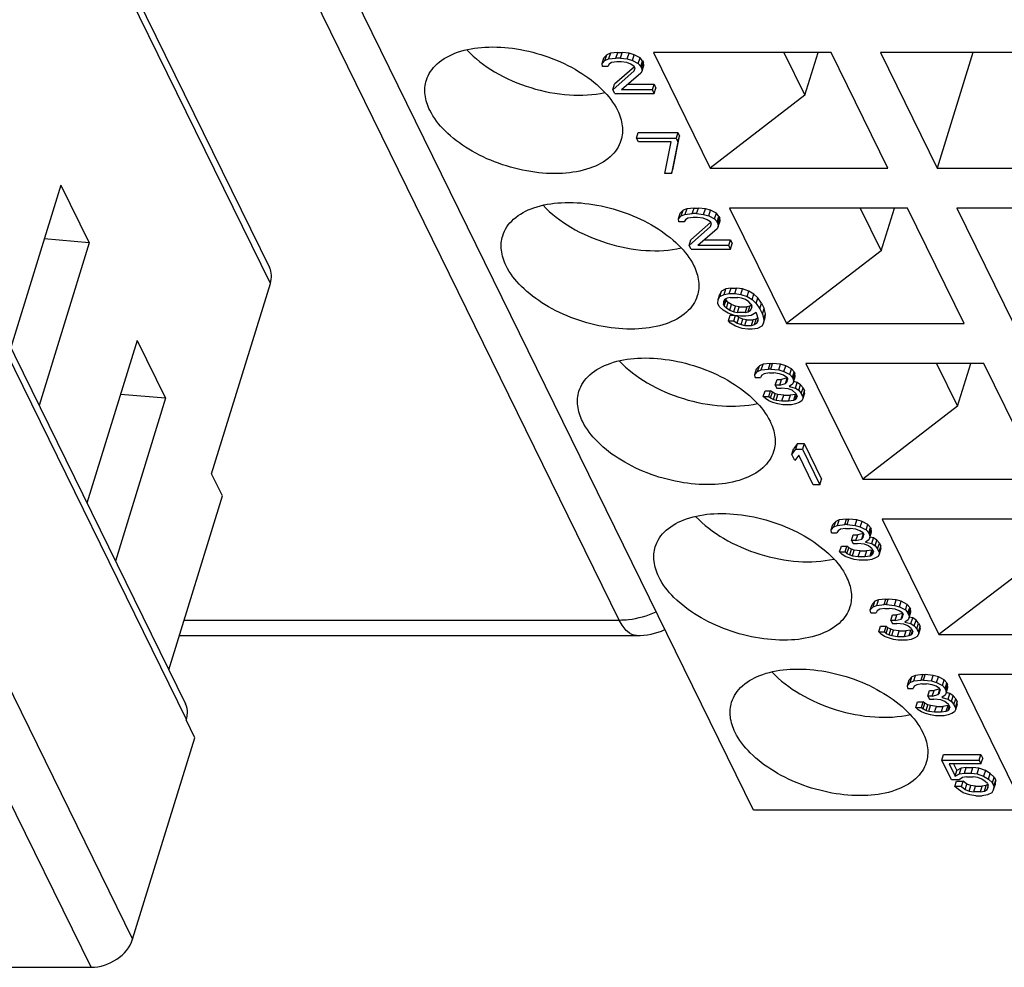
# Model space of a CAD drawing. Header units: millimetres. Extents: x 0 to 420, y 0 to 297.
# Tile 36 of 124: x 162.69 to 169.58, y 29.97 to 36.6. Entities that reach past the tile are written whole.
import ezdxf

# ---------------------------------------------------------------- set-up
doc = ezdxf.new("R2010")
doc.units = ezdxf.units.MM
doc.header["$LTSCALE"] = 23.1
doc.layers.get('0').update_dxf_attribs({"linetype": 'CONTINUOUS'})

msp = doc.modelspace()

# ---------------------------------------------------------------- linework, layer by layer
at = {"color": 9, "linetype": 'CONTINUOUS'}
for p, q in [((166.88218, 32.39635), (153.49629, 59.67393)), ((164.44168, 34.75102), (153.55169, 56.9425)), ((163.85377, 31.70123), (152.81126, 54.20351)), ((152.31332, 52.91393), (163.47785, 30.163)), ((163.18707, 29.96717), (152.02254, 52.71809)), ((163.83831, 32.39635), (166.88218, 32.39635))]:
    msp.add_line(p, q, dxfattribs=at)
at = {"color": 7, "linetype": 'CONTINUOUS'}
for p, q in [((153.54585, 57.05264), (164.43585, 34.86116)), ((152.80554, 54.31144), (163.84806, 31.80916)), ((167.82099, 31.06674), (158.21217, 50.64745)), ((166.87074, 36.36596), (166.81961, 36.36067)), ((166.85864, 36.3268), (166.87074, 36.36596)), ((166.87074, 36.36596), (166.90144, 36.36596)), ((166.88934, 36.3268), (166.90144, 36.36596)), ((166.95009, 36.36067), (166.90144, 36.36596)), ((168.36363, 36.36596), (167.1202, 36.36596)), ((167.1202, 36.36596), (167.51676, 35.55787)), ((168.03398, 36.36596), (168.18068, 36.06703)), ((168.18068, 36.06703), (168.27305, 36.36596)), ((168.76018, 35.55787), (168.36363, 36.36596)), ((169.95245, 36.36596), (168.70903, 36.36596)), ((168.70903, 36.36596), (169.10558, 35.55787)), ((169.3553, 36.36596), (169.10558, 35.55787)), ((166.76168, 36.28977), (166.77378, 36.32893)), ((166.76168, 36.28977), (166.782, 36.31093)), ((166.7941, 36.35009), (166.77378, 36.32893)), ((166.782, 36.31093), (166.7941, 36.35009)), ((166.782, 36.31093), (166.80751, 36.32151)), ((166.81961, 36.36067), (166.7941, 36.35009)), ((166.81961, 36.36067), (166.80751, 36.32151)), ((166.80751, 36.32151), (166.85864, 36.3268)), ((166.82816, 36.29506), (166.81033, 36.28447)), ((166.86394, 36.30035), (166.82816, 36.29506)), ((166.88934, 36.3268), (166.85864, 36.3268)), ((166.89465, 36.30035), (166.86394, 36.30035)), ((166.88934, 36.3268), (166.93799, 36.32151)), ((166.93562, 36.29506), (166.89465, 36.30035)), ((166.96384, 36.28447), (166.93562, 36.29506)), ((166.93799, 36.32151), (166.95009, 36.36067)), ((166.93799, 36.32151), (166.97388, 36.31093)), ((166.98599, 36.35009), (166.95009, 36.36067)), ((166.97388, 36.31093), (166.98599, 36.35009)), ((166.97388, 36.31093), (167.01497, 36.28977)), ((167.02707, 36.32893), (166.98599, 36.35009)), ((167.01497, 36.28977), (167.02707, 36.32893)), ((167.04513, 36.30777), (167.02707, 36.32893)), ((167.03303, 36.2686), (167.04513, 36.30777)), ((167.03822, 36.25802), (167.05033, 36.29719)), ((167.04513, 36.30777), (167.05033, 36.29719)), ((167.05304, 36.27603), (167.05033, 36.29719)), ((166.76439, 36.2686), (166.76168, 36.28977)), ((166.80277, 36.2686), (166.76439, 36.2686)), ((166.81033, 36.28447), (166.80277, 36.2686)), ((166.83719, 36.1046), (166.9872, 36.23686)), ((166.98816, 36.2662), (166.84929, 36.14377)), ((166.98698, 36.2686), (166.96384, 36.28447)), ((166.99217, 36.25802), (166.98698, 36.2686)), ((166.9872, 36.23686), (166.99217, 36.25802)), ((167.01497, 36.28977), (167.03303, 36.2686)), ((167.03822, 36.25802), (167.03303, 36.2686)), ((167.04093, 36.23686), (167.03337, 36.22099)), ((167.03822, 36.25802), (167.04093, 36.23686)), ((167.04093, 36.23686), (167.05304, 36.27603)), ((167.03337, 36.22099), (166.8986, 36.1046)), ((166.83719, 36.1046), (166.84929, 36.14377)), ((166.85017, 36.07815), (166.83719, 36.1046)), ((167.11351, 36.1046), (166.8986, 36.1046)), ((166.94395, 36.14377), (167.12561, 36.14377)), ((167.11351, 36.1046), (167.12561, 36.14377)), ((167.12649, 36.07815), (167.11351, 36.1046)), ((167.12561, 36.14377), (167.13859, 36.11732)), ((167.12649, 36.07815), (167.13859, 36.11732)), ((166.85017, 36.07815), (167.12649, 36.07815)), ((168.18068, 36.06703), (167.51676, 35.55787)), ((167.00269, 35.76735), (167.0148, 35.80651)), ((167.00269, 35.76735), (167.27901, 35.76735)), ((167.01567, 35.7409), (167.00269, 35.76735)), ((167.0148, 35.80651), (167.29111, 35.80651)), ((167.25962, 35.55787), (167.30409, 35.78006)), ((167.29111, 35.80651), (167.27901, 35.76735)), ((167.27901, 35.76735), (167.29199, 35.7409)), ((167.29111, 35.80651), (167.30409, 35.78006)), ((167.29199, 35.7409), (167.30409, 35.78006)), ((167.24594, 35.7409), (167.01567, 35.7409)), ((167.20146, 35.5187), (167.24594, 35.7409)), ((167.29199, 35.7409), (167.24752, 35.5187)), ((167.24752, 35.5187), (167.25962, 35.55787)), ((167.51676, 35.55787), (168.76018, 35.55787)), ((169.10558, 35.55787), (170.34901, 35.55787)), ((167.24752, 35.5187), (167.20146, 35.5187)), ((162.97644, 35.43897), (162.62496, 34.30157)), ((162.97644, 35.43897), (163.17472, 35.03492)), ((167.32792, 35.26228), (167.30761, 35.24111)), ((167.31582, 35.22311), (167.32792, 35.26228)), ((167.35343, 35.27286), (167.32792, 35.26228)), ((167.35343, 35.27286), (167.34133, 35.23369)), ((167.40457, 35.27815), (167.35343, 35.27286)), ((167.39246, 35.23898), (167.40457, 35.27815)), ((167.40457, 35.27815), (167.43527, 35.27815)), ((167.42316, 35.23898), (167.43527, 35.27815)), ((167.48392, 35.27286), (167.43527, 35.27815)), ((167.47181, 35.23369), (167.48392, 35.27286)), ((167.51981, 35.26228), (167.48392, 35.27286)), ((167.50771, 35.22311), (167.51981, 35.26228)), ((167.5609, 35.24111), (167.51981, 35.26228)), ((168.89745, 35.27815), (167.65403, 35.27815)), ((167.65403, 35.27815), (168.05058, 34.47005)), ((168.56781, 35.27815), (168.7145, 34.97922)), ((168.7145, 34.97922), (168.80688, 35.27815)), ((169.29401, 34.47005), (168.89745, 35.27815)), ((170.48628, 35.27815), (169.24285, 35.27815)), ((169.24285, 35.27815), (169.6394, 34.47005)), ((167.2955, 35.20195), (167.30761, 35.24111)), ((167.2955, 35.20195), (167.31582, 35.22311)), ((167.29821, 35.18079), (167.2955, 35.20195)), ((167.31582, 35.22311), (167.34133, 35.23369)), ((167.34415, 35.19666), (167.33659, 35.18079)), ((167.34133, 35.23369), (167.39246, 35.23898)), ((167.36199, 35.20724), (167.34415, 35.19666)), ((167.39777, 35.21253), (167.36199, 35.20724)), ((167.42316, 35.23898), (167.39246, 35.23898)), ((167.42847, 35.21253), (167.39777, 35.21253)), ((167.42316, 35.23898), (167.47181, 35.23369)), ((167.46944, 35.20724), (167.42847, 35.21253)), ((167.49766, 35.19666), (167.46944, 35.20724)), ((167.47181, 35.23369), (167.50771, 35.22311)), ((167.5208, 35.18079), (167.49766, 35.19666)), ((167.50771, 35.22311), (167.54879, 35.20195)), ((167.54879, 35.20195), (167.5609, 35.24111)), ((167.54879, 35.20195), (167.56685, 35.18079)), ((167.57896, 35.21995), (167.5609, 35.24111)), ((167.56685, 35.18079), (167.57896, 35.21995)), ((167.57205, 35.17021), (167.58415, 35.20937)), ((167.57896, 35.21995), (167.58415, 35.20937)), ((167.58686, 35.18821), (167.58415, 35.20937)), ((167.33659, 35.18079), (167.29821, 35.18079)), ((167.37101, 35.01679), (167.52103, 35.14904)), ((167.52198, 35.17838), (167.38312, 35.05595)), ((167.56719, 35.13317), (167.43242, 35.01679)), ((167.52599, 35.17021), (167.5208, 35.18079)), ((167.52103, 35.14904), (167.52599, 35.17021)), ((167.57205, 35.17021), (167.56685, 35.18079)), ((167.57475, 35.14904), (167.56719, 35.13317)), ((167.57205, 35.17021), (167.57475, 35.14904)), ((167.57475, 35.14904), (167.58686, 35.18821)), ((163.17472, 35.03492), (162.86014, 35.06262)), ((167.37101, 35.01679), (167.38312, 35.05595)), ((167.47777, 35.05595), (167.65944, 35.05595)), ((167.64733, 35.01679), (167.65944, 35.05595)), ((167.65944, 35.05595), (167.67242, 35.0295)), ((163.17472, 35.03492), (162.82324, 33.89752)), ((167.384, 34.99034), (167.37101, 35.01679)), ((167.384, 34.99034), (167.66031, 34.99034)), ((167.64733, 35.01679), (167.43242, 35.01679)), ((167.66031, 34.99034), (167.64733, 35.01679)), ((167.66031, 34.99034), (167.67242, 35.0295)), ((168.7145, 34.97922), (168.05058, 34.47005)), ((164.03017, 33.41937), (164.44168, 34.75102)), ((167.62797, 34.71341), (167.59738, 34.69754)), ((167.61587, 34.67424), (167.62797, 34.71341)), ((167.66375, 34.7187), (167.62797, 34.71341)), ((167.65165, 34.67953), (167.66375, 34.7187)), ((167.66375, 34.7187), (167.70213, 34.7187)), ((167.69003, 34.67953), (167.70213, 34.7187)), ((167.7431, 34.71341), (167.70213, 34.7187)), ((167.731, 34.67424), (167.7431, 34.71341)), ((167.78927, 34.69754), (167.7431, 34.71341)), ((167.57264, 34.63721), (167.58474, 34.67637)), ((167.57264, 34.63721), (167.58528, 34.65837)), ((167.59738, 34.69754), (167.58474, 34.67637)), ((167.58528, 34.65837), (167.59738, 34.69754)), ((167.58528, 34.65837), (167.61587, 34.67424)), ((167.61587, 34.67424), (167.65165, 34.67953)), ((167.63652, 34.64779), (167.61869, 34.63721)), ((167.65695, 34.65308), (167.63652, 34.64779)), ((167.65165, 34.67953), (167.69003, 34.67953)), ((167.65695, 34.65308), (167.71068, 34.65308)), ((167.69003, 34.67953), (167.731, 34.67424)), ((167.7363, 34.64779), (167.71068, 34.65308)), ((167.731, 34.67424), (167.77717, 34.65837)), ((167.76452, 34.63721), (167.7363, 34.64779)), ((167.77717, 34.65837), (167.78927, 34.69754)), ((167.77717, 34.65837), (167.81058, 34.63721)), ((167.82268, 34.67637), (167.78927, 34.69754)), ((167.81058, 34.63721), (167.82268, 34.67637)), ((167.85101, 34.64992), (167.82268, 34.67637)), ((167.83891, 34.61076), (167.85101, 34.64992)), ((167.87686, 34.61289), (167.85101, 34.64992)), ((167.57027, 34.61076), (167.57264, 34.63721)), ((167.58065, 34.5896), (167.57027, 34.61076)), ((167.60898, 34.56314), (167.58065, 34.5896)), ((167.61869, 34.63721), (167.61113, 34.62134)), ((167.61113, 34.62134), (167.61124, 34.60547)), ((167.61124, 34.60547), (167.62158, 34.63892)), ((167.61643, 34.59489), (167.61124, 34.60547)), ((167.61643, 34.59489), (167.62853, 34.63405)), ((167.61643, 34.59489), (167.6319, 34.57902)), ((167.62512, 34.64102), (167.62853, 34.63405)), ((167.644, 34.61818), (167.62853, 34.63405)), ((167.6319, 34.57902), (167.644, 34.61818)), ((167.6319, 34.57902), (167.65503, 34.56314)), ((167.66714, 34.60231), (167.644, 34.61818)), ((167.65503, 34.56314), (167.66714, 34.60231)), ((167.69536, 34.59173), (167.66714, 34.60231)), ((167.68325, 34.55256), (167.69536, 34.59173)), ((167.72098, 34.58644), (167.69536, 34.59173)), ((167.70888, 34.54727), (167.72098, 34.58644)), ((167.72098, 34.58644), (167.77471, 34.58644)), ((167.77471, 34.58644), (167.7626, 34.54727)), ((167.78766, 34.62134), (167.76452, 34.63721)), ((167.79514, 34.59173), (167.77471, 34.58644)), ((167.78303, 34.55256), (167.79514, 34.59173)), ((167.80313, 34.60547), (167.78766, 34.62134)), ((167.80655, 34.5985), (167.79514, 34.59173)), ((167.80837, 34.58742), (167.80087, 34.56314)), ((167.80087, 34.56314), (167.80843, 34.57902)), ((167.80313, 34.60547), (167.80832, 34.59489)), ((167.80843, 34.57902), (167.80832, 34.59489)), ((167.81058, 34.63721), (167.83891, 34.61076)), ((167.83891, 34.61076), (167.86476, 34.57372)), ((167.86476, 34.57372), (167.87686, 34.61289)), ((167.86476, 34.57372), (167.88293, 34.53669)), ((167.87686, 34.61289), (167.89503, 34.57586)), ((167.88293, 34.53669), (167.89503, 34.57586)), ((167.90553, 34.53883), (167.89503, 34.57586)), ((167.64239, 34.54198), (167.60898, 34.56314)), ((167.68856, 34.52611), (167.64239, 34.54198)), ((167.64533, 34.48908), (167.65743, 34.52825)), ((167.65503, 34.56314), (167.68325, 34.55256)), ((167.65743, 34.52825), (167.68235, 34.52825)), ((167.68325, 34.55256), (167.70888, 34.54727)), ((167.6837, 34.48908), (167.6949, 34.52529)), ((167.72953, 34.52082), (167.68856, 34.52611)), ((167.71895, 34.51238), (167.70132, 34.52446)), ((167.70684, 34.47321), (167.71895, 34.51238)), ((167.7626, 34.54727), (167.70888, 34.54727)), ((167.74717, 34.50179), (167.71895, 34.51238)), ((167.76791, 34.52082), (167.72953, 34.52082)), ((167.7626, 34.54727), (167.78303, 34.55256)), ((167.80369, 34.52611), (167.76791, 34.52082)), ((167.78303, 34.55256), (167.80087, 34.56314)), ((167.83936, 34.54727), (167.80369, 34.52611)), ((167.85144, 34.50901), (167.83927, 34.50179)), ((167.84455, 34.53669), (167.83936, 34.54727)), ((167.85245, 34.50495), (167.84455, 34.53669)), ((167.85257, 34.48908), (167.85245, 34.50495)), ((167.88293, 34.53669), (167.89343, 34.49966)), ((167.89106, 34.47321), (167.90316, 34.51238)), ((167.89343, 34.49966), (167.90553, 34.53883)), ((167.90316, 34.51238), (167.90553, 34.53883)), ((167.64533, 34.48908), (167.6837, 34.48908)), ((167.66079, 34.47321), (167.64533, 34.48908)), ((167.6942, 34.45205), (167.66079, 34.47321)), ((167.6837, 34.48908), (167.70684, 34.47321)), ((167.74037, 34.43618), (167.6942, 34.45205)), ((167.70684, 34.47321), (167.73506, 34.46263)), ((167.73506, 34.46263), (167.74717, 34.50179)), ((167.73506, 34.46263), (167.76068, 34.45734)), ((167.78134, 34.43089), (167.74037, 34.43618)), ((167.77279, 34.4965), (167.74717, 34.50179)), ((167.76068, 34.45734), (167.77279, 34.4965)), ((167.76068, 34.45734), (167.80674, 34.45734)), ((167.77279, 34.4965), (167.81884, 34.4965)), ((167.80674, 34.45734), (167.81884, 34.4965)), ((167.80674, 34.45734), (167.82717, 34.46263)), ((167.84782, 34.43618), (167.81204, 34.43089)), ((167.83927, 34.50179), (167.81884, 34.4965)), ((167.82717, 34.46263), (167.83927, 34.50179)), ((167.82717, 34.46263), (167.845, 34.47321)), ((167.845, 34.47321), (167.85251, 34.49749)), ((167.845, 34.47321), (167.85257, 34.48908)), ((167.87841, 34.45205), (167.84782, 34.43618)), ((167.89106, 34.47321), (167.87841, 34.45205)), ((167.89343, 34.49966), (167.89106, 34.47321)), ((168.05058, 34.47005), (169.29401, 34.47005)), ((167.81204, 34.43089), (167.78134, 34.43089)), ((163.51027, 34.35115), (163.15878, 33.21375)), ((163.51027, 34.35115), (163.70855, 33.9471)), ((167.86175, 34.17446), (167.84143, 34.1533)), ((167.84964, 34.13529), (167.86175, 34.17446)), ((167.88726, 34.18504), (167.86175, 34.17446)), ((167.87515, 34.14587), (167.88726, 34.18504)), ((167.93839, 34.19033), (167.88726, 34.18504)), ((167.92629, 34.15116), (167.93839, 34.19033)), ((167.93839, 34.19033), (167.95374, 34.19033)), ((167.94164, 34.15116), (167.95374, 34.19033)), ((168.01006, 34.18504), (167.95374, 34.19033)), ((167.99796, 34.14587), (168.01006, 34.18504)), ((168.04596, 34.17446), (168.01006, 34.18504)), ((168.03386, 34.13529), (168.04596, 34.17446)), ((168.08705, 34.1533), (168.04596, 34.17446)), ((169.43128, 34.19033), (168.18785, 34.19033)), ((168.18785, 34.19033), (168.5844, 33.38224)), ((169.10163, 34.19033), (169.24832, 33.8914)), ((169.24832, 33.8914), (169.3407, 34.19033)), ((169.82783, 33.38224), (169.43128, 34.19033)), ((167.82933, 34.11413), (167.84143, 34.1533)), ((167.82933, 34.11413), (167.84964, 34.13529)), ((167.83203, 34.09297), (167.82933, 34.11413)), ((167.83203, 34.09297), (167.87041, 34.09297)), ((167.84964, 34.13529), (167.87515, 34.14587)), ((167.87797, 34.10884), (167.87041, 34.09297)), ((167.87515, 34.14587), (167.92629, 34.15116)), ((167.89581, 34.11942), (167.87797, 34.10884)), ((167.93159, 34.12471), (167.89581, 34.11942)), ((167.94164, 34.15116), (167.92629, 34.15116)), ((167.93159, 34.12471), (167.96229, 34.12471)), ((167.94164, 34.15116), (167.99796, 34.14587)), ((168.00327, 34.11942), (167.96229, 34.12471)), ((167.99796, 34.14587), (168.03386, 34.13529)), ((168.03148, 34.10884), (168.00327, 34.11942)), ((168.05462, 34.09297), (168.03148, 34.10884)), ((168.03386, 34.13529), (168.07494, 34.11413)), ((168.05462, 34.09297), (168.05982, 34.08239)), ((168.07494, 34.11413), (168.08705, 34.1533)), ((168.07494, 34.11413), (168.093, 34.09297)), ((168.1051, 34.13214), (168.08705, 34.1533)), ((168.093, 34.09297), (168.1051, 34.13214)), ((168.09819, 34.08239), (168.093, 34.09297)), ((168.09819, 34.08239), (168.1103, 34.12155)), ((168.1009, 34.06123), (168.11301, 34.10039)), ((168.1051, 34.13214), (168.1103, 34.12155)), ((168.11301, 34.10039), (168.1103, 34.12155)), ((167.97313, 34.04007), (167.98523, 34.07923)), ((168.00383, 34.04007), (167.97313, 34.04007)), ((167.97313, 34.04007), (167.98351, 34.0189)), ((167.98523, 34.07923), (168.01593, 34.07923)), ((168.00383, 34.04007), (168.01593, 34.07923)), ((168.00383, 34.04007), (168.04469, 34.05065)), ((168.05624, 34.08967), (168.01593, 34.07923)), ((168.04469, 34.05065), (168.05655, 34.08904)), ((168.04469, 34.05065), (168.05485, 34.06123)), ((168.05485, 34.06123), (168.05982, 34.08239)), ((168.09334, 34.04536), (168.07043, 34.02949)), ((168.07043, 34.02949), (168.114, 34.0189)), ((168.1009, 34.06123), (168.09334, 34.04536)), ((168.09819, 34.08239), (168.1009, 34.06123)), ((168.1261, 34.05807), (168.10175, 34.06398)), ((168.114, 34.0189), (168.1261, 34.05807)), ((168.14924, 34.0422), (168.1261, 34.05807)), ((168.13714, 34.00303), (168.14924, 34.0422)), ((168.1673, 34.02104), (168.14924, 34.0422)), ((163.70855, 33.9471), (163.39397, 33.9748)), ((167.88926, 33.96071), (167.90136, 33.99988)), ((167.88926, 33.96071), (167.92764, 33.96071)), ((167.90473, 33.94484), (167.88926, 33.96071)), ((167.90136, 33.99988), (167.93974, 33.99988)), ((167.92764, 33.96071), (167.93974, 33.99988)), ((167.92764, 33.96071), (167.94051, 33.95013)), ((167.95261, 33.9893), (167.93974, 33.99988)), ((167.94051, 33.95013), (167.95261, 33.9893)), ((167.97315, 33.97872), (167.95261, 33.9893)), ((167.96105, 33.93955), (167.97315, 33.97872)), ((167.9911, 33.97343), (167.97315, 33.97872)), ((167.979, 33.93426), (167.9911, 33.97343)), ((167.98351, 34.0189), (168.01421, 34.0189)), ((168.03207, 33.96814), (167.9911, 33.97343)), ((168.06286, 34.01361), (168.01421, 34.0189)), ((168.01997, 33.92897), (168.03207, 33.96814)), ((168.03207, 33.96814), (168.07813, 33.96814)), ((168.09108, 34.00303), (168.06286, 34.01361)), ((168.07813, 33.96814), (168.06602, 33.92897)), ((168.11391, 33.97343), (168.07813, 33.96814)), ((168.11682, 33.98187), (168.09108, 34.00303)), ((168.10181, 33.93426), (168.11391, 33.97343)), ((168.11977, 33.97586), (168.11391, 33.97343)), ((168.114, 34.0189), (168.13714, 34.00303)), ((168.11456, 33.93955), (168.12346, 33.96834)), ((168.11682, 33.98187), (168.1272, 33.96071)), ((168.12472, 33.95013), (168.1272, 33.96071)), ((168.13714, 34.00303), (168.1552, 33.98187)), ((168.1552, 33.98187), (168.1673, 34.02104)), ((168.16558, 33.96071), (168.1552, 33.98187)), ((168.16558, 33.96071), (168.17768, 33.99988)), ((168.16558, 33.96071), (168.16569, 33.94484)), ((168.1778, 33.98401), (168.16569, 33.94484)), ((168.1673, 34.02104), (168.17768, 33.99988)), ((168.1778, 33.98401), (168.17768, 33.99988)), ((163.70855, 33.9471), (163.35772, 32.80836)), ((167.92786, 33.92897), (167.90473, 33.94484)), ((167.95608, 33.91839), (167.92786, 33.92897)), ((167.94051, 33.95013), (167.96105, 33.93955)), ((167.99198, 33.90781), (167.95608, 33.91839)), ((167.96105, 33.93955), (167.979, 33.93426)), ((167.979, 33.93426), (168.01997, 33.92897)), ((168.02528, 33.90252), (167.99198, 33.90781)), ((168.01997, 33.92897), (168.06602, 33.92897)), ((168.08668, 33.90252), (168.02528, 33.90252)), ((168.06602, 33.92897), (168.10181, 33.93426)), ((168.11479, 33.90781), (168.08668, 33.90252)), ((168.10181, 33.93426), (168.11456, 33.93955)), ((168.11456, 33.93955), (168.12472, 33.95013)), ((168.1403, 33.91839), (168.11479, 33.90781)), ((168.15813, 33.92897), (168.1403, 33.91839)), ((168.16569, 33.94484), (168.15813, 33.92897)), ((169.24832, 33.8914), (168.5844, 33.38224)), ((168.1285, 33.63088), (168.10062, 33.59385)), ((168.11639, 33.59171), (168.1285, 33.63088)), ((168.1285, 33.63088), (168.17455, 33.63088)), ((168.17455, 33.63088), (168.16245, 33.59171)), ((168.17455, 33.63088), (168.29657, 33.38224)), ((168.08851, 33.55468), (168.10062, 33.59385)), ((168.08851, 33.55468), (168.11639, 33.59171)), ((168.10928, 33.51236), (168.08851, 33.55468)), ((168.13716, 33.54939), (168.10928, 33.51236)), ((168.11639, 33.59171), (168.16245, 33.59171)), ((168.23841, 33.34307), (168.13716, 33.54939)), ((168.16245, 33.59171), (168.28446, 33.34307)), ((164.10643, 33.26397), (164.03017, 33.41937)), ((168.28446, 33.34307), (168.23841, 33.34307)), ((168.28446, 33.34307), (168.29657, 33.38224)), ((168.5844, 33.38224), (169.82783, 33.38224)), ((163.73074, 32.04823), (164.10643, 33.26397)), ((168.36315, 33.02631), (168.37525, 33.06548)), ((168.39557, 33.08664), (168.37525, 33.06548)), ((168.38347, 33.04747), (168.39557, 33.08664)), ((168.38347, 33.04747), (168.40898, 33.05805)), ((168.42108, 33.09722), (168.39557, 33.08664)), ((168.40898, 33.05805), (168.42108, 33.09722)), ((168.40898, 33.05805), (168.46011, 33.06334)), ((168.47221, 33.10251), (168.42108, 33.09722)), ((168.46011, 33.06334), (168.47221, 33.10251)), ((168.47546, 33.06334), (168.46011, 33.06334)), ((168.47221, 33.10251), (168.48756, 33.10251)), ((168.47546, 33.06334), (168.48756, 33.10251)), ((168.47546, 33.06334), (168.53178, 33.05805)), ((168.54389, 33.09722), (168.48756, 33.10251)), ((168.53178, 33.05805), (168.54389, 33.09722)), ((168.53178, 33.05805), (168.56768, 33.04747)), ((168.57978, 33.08664), (168.54389, 33.09722)), ((168.56768, 33.04747), (168.57978, 33.08664)), ((168.62087, 33.06548), (168.57978, 33.08664)), ((168.60876, 33.02631), (168.62087, 33.06548)), ((168.63893, 33.04432), (168.62087, 33.06548)), ((169.9651, 33.10251), (168.72167, 33.10251)), ((168.72167, 33.10251), (169.11823, 32.29442)), ((168.36315, 33.02631), (168.38347, 33.04747)), ((168.36586, 33.00515), (168.36315, 33.02631)), ((168.36586, 33.00515), (168.40424, 33.00515)), ((168.4118, 33.02102), (168.40424, 33.00515)), ((168.42963, 33.0316), (168.4118, 33.02102)), ((168.46541, 33.03689), (168.42963, 33.0316)), ((168.46541, 33.03689), (168.49612, 33.03689)), ((168.53709, 33.0316), (168.49612, 33.03689)), ((168.50695, 32.95225), (168.51905, 32.99141)), ((168.51905, 32.99141), (168.54976, 32.99141)), ((168.56531, 33.02102), (168.53709, 33.0316)), ((168.53765, 32.95225), (168.54976, 32.99141)), ((168.59007, 33.00185), (168.54976, 32.99141)), ((168.58845, 33.00515), (168.56531, 33.02102)), ((168.56768, 33.04747), (168.60876, 33.02631)), ((168.57851, 32.96283), (168.59038, 33.00122)), ((168.58845, 33.00515), (168.59364, 32.99457)), ((168.58867, 32.97341), (168.59364, 32.99457)), ((168.60876, 33.02631), (168.62682, 33.00515)), ((168.62682, 33.00515), (168.63893, 33.04432)), ((168.63202, 32.99457), (168.62682, 33.00515)), ((168.63202, 32.99457), (168.64412, 33.03374)), ((168.63202, 32.99457), (168.63473, 32.97341)), ((168.63473, 32.97341), (168.64683, 33.01258)), ((168.63893, 33.04432), (168.64412, 33.03374)), ((168.64683, 33.01258), (168.64412, 33.03374)), ((168.53765, 32.95225), (168.50695, 32.95225)), ((168.50695, 32.95225), (168.51734, 32.93109)), ((168.51734, 32.93109), (168.54804, 32.93109)), ((168.53765, 32.95225), (168.57851, 32.96283)), ((168.59669, 32.9258), (168.54804, 32.93109)), ((168.57851, 32.96283), (168.58867, 32.97341)), ((168.62491, 32.91522), (168.59669, 32.9258)), ((168.62716, 32.95754), (168.60425, 32.94167)), ((168.60425, 32.94167), (168.64782, 32.93109)), ((168.63473, 32.97341), (168.62716, 32.95754)), ((168.65992, 32.97025), (168.63558, 32.97617)), ((168.64782, 32.93109), (168.65992, 32.97025)), ((168.64782, 32.93109), (168.67096, 32.91522)), ((168.68306, 32.95438), (168.65992, 32.97025)), ((168.67096, 32.91522), (168.68306, 32.95438)), ((168.70112, 32.93322), (168.68306, 32.95438)), ((168.68902, 32.89406), (168.70112, 32.93322)), ((168.70112, 32.93322), (168.71151, 32.91206)), ((168.42308, 32.87289), (168.43519, 32.91206)), ((168.42308, 32.87289), (168.46146, 32.87289)), ((168.43855, 32.85702), (168.42308, 32.87289)), ((168.43519, 32.91206), (168.47357, 32.91206)), ((168.46169, 32.84115), (168.43855, 32.85702)), ((168.46146, 32.87289), (168.47357, 32.91206)), ((168.46146, 32.87289), (168.47433, 32.86231)), ((168.48643, 32.90148), (168.47357, 32.91206)), ((168.47433, 32.86231), (168.48643, 32.90148)), ((168.47433, 32.86231), (168.49487, 32.85173)), ((168.50698, 32.8909), (168.48643, 32.90148)), ((168.49487, 32.85173), (168.50698, 32.8909)), ((168.49487, 32.85173), (168.51282, 32.84644)), ((168.52492, 32.88561), (168.50698, 32.8909)), ((168.51282, 32.84644), (168.52492, 32.88561)), ((168.5659, 32.88032), (168.52492, 32.88561)), ((168.55379, 32.84115), (168.5659, 32.88032)), ((168.5659, 32.88032), (168.61195, 32.88032)), ((168.61195, 32.88032), (168.59985, 32.84115)), ((168.64773, 32.88561), (168.61195, 32.88032)), ((168.65064, 32.89406), (168.62491, 32.91522)), ((168.63563, 32.84644), (168.64773, 32.88561)), ((168.63563, 32.84644), (168.64838, 32.85173)), ((168.65359, 32.88804), (168.64773, 32.88561)), ((168.64838, 32.85173), (168.65728, 32.88052)), ((168.64838, 32.85173), (168.65854, 32.86231)), ((168.65064, 32.89406), (168.66103, 32.87289)), ((168.65854, 32.86231), (168.66103, 32.87289)), ((168.67096, 32.91522), (168.68902, 32.89406)), ((168.6994, 32.87289), (168.68902, 32.89406)), ((168.69952, 32.85702), (168.69195, 32.84115)), ((168.6994, 32.87289), (168.71151, 32.91206)), ((168.6994, 32.87289), (168.69952, 32.85702)), ((168.71162, 32.89619), (168.69952, 32.85702)), ((168.71162, 32.89619), (168.71151, 32.91206)), ((168.48991, 32.83057), (168.46169, 32.84115)), ((168.5258, 32.81999), (168.48991, 32.83057)), ((168.51282, 32.84644), (168.55379, 32.84115)), ((168.5591, 32.8147), (168.5258, 32.81999)), ((168.55379, 32.84115), (168.59985, 32.84115)), ((168.6205, 32.8147), (168.5591, 32.8147)), ((168.59985, 32.84115), (168.63563, 32.84644)), ((168.64861, 32.81999), (168.6205, 32.8147)), ((168.67412, 32.83057), (168.64861, 32.81999)), ((168.69195, 32.84115), (168.67412, 32.83057)), ((169.78215, 32.80358), (169.11823, 32.29442)), ((168.67011, 32.52719), (168.64979, 32.50603)), ((168.658, 32.48802), (168.67011, 32.52719)), ((168.69562, 32.53777), (168.67011, 32.52719)), ((168.68351, 32.49861), (168.69562, 32.53777)), ((168.74675, 32.54306), (168.69562, 32.53777)), ((168.73465, 32.5039), (168.74675, 32.54306)), ((168.74675, 32.54306), (168.7621, 32.54306)), ((168.75, 32.5039), (168.7621, 32.54306)), ((168.81843, 32.53777), (168.7621, 32.54306)), ((168.80632, 32.49861), (168.81843, 32.53777)), ((168.85432, 32.52719), (168.81843, 32.53777)), ((168.84222, 32.48802), (168.85432, 32.52719)), ((168.89541, 32.50603), (168.85432, 32.52719)), ((168.63769, 32.46686), (168.64979, 32.50603)), ((168.63769, 32.46686), (168.658, 32.48802)), ((168.6404, 32.4457), (168.63769, 32.46686)), ((168.6404, 32.4457), (168.67877, 32.4457)), ((168.658, 32.48802), (168.68351, 32.49861)), ((168.68634, 32.46157), (168.67877, 32.4457)), ((168.68351, 32.49861), (168.73465, 32.5039)), ((168.70417, 32.47215), (168.68634, 32.46157)), ((168.73995, 32.47744), (168.70417, 32.47215)), ((168.75, 32.5039), (168.73465, 32.5039)), ((168.73995, 32.47744), (168.77065, 32.47744)), ((168.75, 32.5039), (168.80632, 32.49861)), ((168.81163, 32.47215), (168.77065, 32.47744)), ((168.80632, 32.49861), (168.84222, 32.48802)), ((168.83985, 32.46157), (168.81163, 32.47215)), ((168.8646, 32.4424), (168.82429, 32.43197)), ((168.86299, 32.4457), (168.83985, 32.46157)), ((168.84222, 32.48802), (168.8833, 32.46686)), ((168.85305, 32.40338), (168.86492, 32.44177)), ((168.86299, 32.4457), (168.86818, 32.43512)), ((168.8833, 32.46686), (168.89541, 32.50603)), ((168.8833, 32.46686), (168.90136, 32.4457)), ((168.91347, 32.48487), (168.89541, 32.50603)), ((168.90136, 32.4457), (168.91347, 32.48487)), ((168.90655, 32.43512), (168.90136, 32.4457)), ((168.90655, 32.43512), (168.91866, 32.47429)), ((168.90926, 32.41396), (168.92137, 32.45313)), ((168.91347, 32.48487), (168.91866, 32.47429)), ((168.92137, 32.45313), (168.91866, 32.47429)), ((168.78149, 32.3928), (168.79359, 32.43197)), ((168.81219, 32.3928), (168.78149, 32.3928)), ((168.78149, 32.3928), (168.79187, 32.37164)), ((168.79187, 32.37164), (168.82258, 32.37164)), ((168.79359, 32.43197), (168.82429, 32.43197)), ((168.81219, 32.3928), (168.82429, 32.43197)), ((168.81219, 32.3928), (168.85305, 32.40338)), ((168.87122, 32.36635), (168.82258, 32.37164)), ((168.85305, 32.40338), (168.86321, 32.41396)), ((168.86321, 32.41396), (168.86818, 32.43512)), ((168.9017, 32.39809), (168.87879, 32.38222)), ((168.87879, 32.38222), (168.92236, 32.37164)), ((168.90926, 32.41396), (168.9017, 32.39809)), ((168.90655, 32.43512), (168.90926, 32.41396)), ((168.93446, 32.4108), (168.91012, 32.41672)), ((168.92236, 32.37164), (168.93446, 32.4108)), ((168.92236, 32.37164), (168.9455, 32.35577)), ((168.9576, 32.39493), (168.93446, 32.4108)), ((168.9455, 32.35577), (168.9576, 32.39493)), ((168.97566, 32.37377), (168.9576, 32.39493)), ((168.96356, 32.33461), (168.97566, 32.37377)), ((168.97566, 32.37377), (168.98604, 32.35261)), ((168.69762, 32.31345), (168.70973, 32.35261)), ((168.69762, 32.31345), (168.736, 32.31345)), ((168.71309, 32.29757), (168.69762, 32.31345)), ((168.70973, 32.35261), (168.7481, 32.35261)), ((168.736, 32.31345), (168.7481, 32.35261)), ((168.736, 32.31345), (168.74887, 32.30286)), ((168.76097, 32.34203), (168.7481, 32.35261)), ((168.74887, 32.30286), (168.76097, 32.34203)), ((168.74887, 32.30286), (168.76941, 32.29228)), ((168.78151, 32.33145), (168.76097, 32.34203)), ((168.76941, 32.29228), (168.78151, 32.33145)), ((168.79946, 32.32616), (168.78151, 32.33145)), ((168.78736, 32.28699), (168.79946, 32.32616)), ((168.84043, 32.32087), (168.79946, 32.32616)), ((168.82833, 32.2817), (168.84043, 32.32087)), ((168.84043, 32.32087), (168.88649, 32.32087)), ((168.89944, 32.35577), (168.87122, 32.36635)), ((168.88649, 32.32087), (168.87438, 32.2817)), ((168.92227, 32.32616), (168.88649, 32.32087)), ((168.92518, 32.33461), (168.89944, 32.35577)), ((168.91017, 32.28699), (168.92227, 32.32616)), ((168.92813, 32.32859), (168.92227, 32.32616)), ((168.92292, 32.29228), (168.93182, 32.32108)), ((168.92292, 32.29228), (168.93308, 32.30286)), ((168.92518, 32.33461), (168.93556, 32.31345)), ((168.93308, 32.30286), (168.93556, 32.31345)), ((168.9455, 32.35577), (168.96356, 32.33461)), ((168.97394, 32.31345), (168.96356, 32.33461)), ((168.97394, 32.31345), (168.98604, 32.35261)), ((168.97394, 32.31345), (168.97405, 32.29757)), ((168.98616, 32.33674), (168.97405, 32.29757)), ((168.98616, 32.33674), (168.98604, 32.35261)), ((163.80484, 32.28801), (167.00321, 32.28801)), ((168.73623, 32.2817), (168.71309, 32.29757)), ((168.76444, 32.27112), (168.73623, 32.2817)), ((168.80034, 32.26054), (168.76444, 32.27112)), ((168.76941, 32.29228), (168.78736, 32.28699)), ((168.78736, 32.28699), (168.82833, 32.2817)), ((168.83364, 32.25525), (168.80034, 32.26054)), ((168.82833, 32.2817), (168.87438, 32.2817)), ((168.89504, 32.25525), (168.83364, 32.25525)), ((168.87438, 32.2817), (168.91017, 32.28699)), ((168.92315, 32.26054), (168.89504, 32.25525)), ((168.91017, 32.28699), (168.92292, 32.29228)), ((168.94866, 32.27112), (168.92315, 32.26054)), ((168.96649, 32.2817), (168.94866, 32.27112)), ((168.97405, 32.29757), (168.96649, 32.2817)), ((169.11823, 32.29442), (170.36165, 32.29442)), ((168.89697, 31.9385), (168.90908, 31.97766)), ((168.89697, 31.9385), (168.91729, 31.95966)), ((168.92939, 31.99882), (168.90908, 31.97766)), ((168.91729, 31.95966), (168.92939, 31.99882)), ((168.91729, 31.95966), (168.9428, 31.97024)), ((168.9549, 32.0094), (168.92939, 31.99882)), ((168.9428, 31.97024), (168.9549, 32.0094)), ((168.9428, 31.97024), (168.99393, 31.97553)), ((169.00604, 32.01469), (168.9549, 32.0094)), ((168.99393, 31.97553), (169.00604, 32.01469)), ((169.00928, 31.97553), (168.99393, 31.97553)), ((169.00604, 32.01469), (169.02139, 32.01469)), ((169.00928, 31.97553), (169.02139, 32.01469)), ((169.00928, 31.97553), (169.06561, 31.97024)), ((169.07771, 32.0094), (169.02139, 32.01469)), ((169.06561, 31.97024), (169.07771, 32.0094)), ((169.06561, 31.97024), (169.1015, 31.95966)), ((169.11361, 31.99882), (169.07771, 32.0094)), ((169.1015, 31.95966), (169.11361, 31.99882)), ((169.1015, 31.95966), (169.14259, 31.9385)), ((169.15469, 31.97766), (169.11361, 31.99882)), ((169.14259, 31.9385), (169.15469, 31.97766)), ((169.17275, 31.9565), (169.15469, 31.97766)), ((169.16065, 31.91733), (169.17275, 31.9565)), ((169.17275, 31.9565), (169.17794, 31.94592)), ((170.49892, 32.01469), (169.2555, 32.01469)), ((169.2555, 32.01469), (169.65205, 31.2066)), ((168.89968, 31.91733), (168.89697, 31.9385)), ((168.89968, 31.91733), (168.93806, 31.91733)), ((168.94562, 31.9332), (168.93806, 31.91733)), ((168.96346, 31.94379), (168.94562, 31.9332)), ((168.99924, 31.94908), (168.96346, 31.94379)), ((168.99924, 31.94908), (169.02994, 31.94908)), ((169.07091, 31.94379), (169.02994, 31.94908)), ((169.04077, 31.86443), (169.05288, 31.9036)), ((169.05288, 31.9036), (169.08358, 31.9036)), ((169.09913, 31.9332), (169.07091, 31.94379)), ((169.07148, 31.86443), (169.08358, 31.9036)), ((169.12389, 31.91404), (169.08358, 31.9036)), ((169.12227, 31.91733), (169.09913, 31.9332)), ((169.11234, 31.87501), (169.1242, 31.9134)), ((169.12227, 31.91733), (169.12746, 31.90675)), ((169.1225, 31.88559), (169.12746, 31.90675)), ((169.14259, 31.9385), (169.16065, 31.91733)), ((169.16584, 31.90675), (169.16065, 31.91733)), ((169.16584, 31.90675), (169.17794, 31.94592)), ((169.16584, 31.90675), (169.16855, 31.88559)), ((169.16855, 31.88559), (169.18065, 31.92476)), ((169.19375, 31.88244), (169.1694, 31.88835)), ((169.18065, 31.92476), (169.17794, 31.94592)), ((168.95691, 31.78508), (168.96901, 31.82424)), ((168.96901, 31.82424), (169.00739, 31.82424)), ((168.99529, 31.78508), (169.00739, 31.82424)), ((169.02026, 31.81366), (169.00739, 31.82424)), ((169.07148, 31.86443), (169.04077, 31.86443)), ((169.04077, 31.86443), (169.05116, 31.84327)), ((169.05116, 31.84327), (169.08186, 31.84327)), ((169.07148, 31.86443), (169.11234, 31.87501)), ((169.13051, 31.83798), (169.08186, 31.84327)), ((169.11234, 31.87501), (169.1225, 31.88559)), ((169.15873, 31.8274), (169.13051, 31.83798)), ((169.16099, 31.86972), (169.13807, 31.85385)), ((169.13807, 31.85385), (169.18164, 31.84327)), ((169.18446, 31.80624), (169.15873, 31.8274)), ((169.16855, 31.88559), (169.16099, 31.86972)), ((169.18164, 31.84327), (169.19375, 31.88244)), ((169.18164, 31.84327), (169.20478, 31.8274)), ((169.21689, 31.86657), (169.19375, 31.88244)), ((169.20478, 31.8274), (169.21689, 31.86657)), ((169.20478, 31.8274), (169.22284, 31.80624)), ((169.23495, 31.8454), (169.21689, 31.86657)), ((169.22284, 31.80624), (169.23495, 31.8454)), ((169.23323, 31.78508), (169.24533, 31.82424)), ((169.23495, 31.8454), (169.24533, 31.82424)), ((169.24544, 31.80837), (169.24533, 31.82424)), ((168.95691, 31.78508), (168.99529, 31.78508)), ((168.97237, 31.76921), (168.95691, 31.78508)), ((168.99551, 31.75333), (168.97237, 31.76921)), ((168.99529, 31.78508), (169.00815, 31.7745)), ((169.02373, 31.74275), (168.99551, 31.75333)), ((169.00815, 31.7745), (169.02026, 31.81366)), ((169.00815, 31.7745), (169.0287, 31.76392)), ((169.0408, 31.80308), (169.02026, 31.81366)), ((169.0287, 31.76392), (169.0408, 31.80308)), ((169.0287, 31.76392), (169.04664, 31.75863)), ((169.05875, 31.79779), (169.0408, 31.80308)), ((169.04664, 31.75863), (169.05875, 31.79779)), ((169.04664, 31.75863), (169.08762, 31.75333)), ((169.09972, 31.7925), (169.05875, 31.79779)), ((169.08762, 31.75333), (169.09972, 31.7925)), ((169.08762, 31.75333), (169.13367, 31.75333)), ((169.09972, 31.7925), (169.14577, 31.7925)), ((169.14577, 31.7925), (169.13367, 31.75333)), ((169.13367, 31.75333), (169.16945, 31.75863)), ((169.18155, 31.79779), (169.14577, 31.7925)), ((169.16945, 31.75863), (169.18155, 31.79779)), ((169.16945, 31.75863), (169.18221, 31.76392)), ((169.18742, 31.80022), (169.18155, 31.79779)), ((169.18221, 31.76392), (169.1911, 31.79271)), ((169.18221, 31.76392), (169.19237, 31.7745)), ((169.18446, 31.80624), (169.19485, 31.78508)), ((169.19237, 31.7745), (169.19485, 31.78508)), ((169.22578, 31.75333), (169.20794, 31.74275)), ((169.23323, 31.78508), (169.22284, 31.80624)), ((169.23334, 31.76921), (169.22578, 31.75333)), ((169.23323, 31.78508), (169.23334, 31.76921)), ((169.24544, 31.80837), (169.23334, 31.76921)), ((163.85256, 31.69731), (163.85377, 31.70123)), ((163.91357, 31.57299), (163.85256, 31.69731)), ((169.05962, 31.73217), (169.02373, 31.74275)), ((169.09292, 31.72688), (169.05962, 31.73217)), ((169.15433, 31.72688), (169.09292, 31.72688)), ((169.18243, 31.73217), (169.15433, 31.72688)), ((169.20794, 31.74275), (169.18243, 31.73217)), ((163.47785, 30.163), (163.91357, 31.57299)), ((169.13799, 31.41608), (169.15009, 31.45524)), ((169.13799, 31.41608), (169.39895, 31.41608)), ((169.20548, 31.27853), (169.13799, 31.41608)), ((169.15009, 31.45524), (169.41106, 31.45524)), ((169.39895, 31.41608), (169.41106, 31.45524)), ((169.39895, 31.41608), (169.41193, 31.38963)), ((169.41106, 31.45524), (169.42404, 31.42879)), ((169.41193, 31.38963), (169.42404, 31.42879)), ((169.41193, 31.38963), (169.18934, 31.38963)), ((169.18934, 31.38963), (169.23088, 31.30498)), ((169.22067, 31.38963), (169.24298, 31.34415)), ((169.23088, 31.30498), (169.24298, 31.34415)), ((169.27357, 31.36002), (169.24298, 31.34415)), ((169.26147, 31.32085), (169.27357, 31.36002)), ((169.30936, 31.36531), (169.27357, 31.36002)), ((169.29725, 31.32614), (169.30936, 31.36531)), ((169.30936, 31.36531), (169.35541, 31.36531)), ((169.34331, 31.32614), (169.35541, 31.36531)), ((169.39638, 31.36002), (169.35541, 31.36531)), ((169.38428, 31.32085), (169.39638, 31.36002)), ((169.44255, 31.34415), (169.39638, 31.36002)), ((169.44255, 31.34415), (169.43044, 31.30498)), ((169.47596, 31.32299), (169.44255, 31.34415)), ((169.25921, 31.27853), (169.20548, 31.27853)), ((169.22885, 31.23092), (169.24095, 31.27008)), ((169.23088, 31.30498), (169.26147, 31.32085)), ((169.24095, 31.27008), (169.28701, 31.27008)), ((169.28213, 31.2944), (169.25921, 31.27853)), ((169.26147, 31.32085), (169.29725, 31.32614)), ((169.2749, 31.23092), (169.28701, 31.27008)), ((169.31023, 31.29969), (169.28213, 31.2944)), ((169.31274, 31.24892), (169.28701, 31.27008)), ((169.29725, 31.32614), (169.34331, 31.32614)), ((169.31023, 31.29969), (169.35629, 31.29969)), ((169.34331, 31.32614), (169.38428, 31.32085)), ((169.38958, 31.2944), (169.35629, 31.29969)), ((169.38428, 31.32085), (169.43044, 31.30498)), ((169.4178, 31.28382), (169.38958, 31.2944)), ((169.44094, 31.26795), (169.4178, 31.28382)), ((169.43044, 31.30498), (169.46386, 31.28382)), ((169.45641, 31.25208), (169.44094, 31.26795)), ((169.46386, 31.28382), (169.47596, 31.32299)), ((169.46386, 31.28382), (169.49219, 31.25737)), ((169.50429, 31.29654), (169.47596, 31.32299)), ((169.49219, 31.25737), (169.50429, 31.29654)), ((169.50257, 31.23621), (169.51467, 31.27537)), ((169.50429, 31.29654), (169.51467, 31.27537)), ((169.5123, 31.24892), (169.51467, 31.27537)), ((169.2749, 31.23092), (169.22885, 31.23092)), ((169.25458, 31.20976), (169.22885, 31.23092)), ((169.288, 31.1886), (169.25458, 31.20976)), ((169.2749, 31.23092), (169.30064, 31.20976)), ((169.30064, 31.20976), (169.31274, 31.24892)), ((169.30064, 31.20976), (169.32886, 31.19918)), ((169.34096, 31.23834), (169.31274, 31.24892)), ((169.32886, 31.19918), (169.34096, 31.23834)), ((169.32886, 31.19918), (169.36215, 31.19389)), ((169.37426, 31.23305), (169.34096, 31.23834)), ((169.36215, 31.19389), (169.37426, 31.23305)), ((169.37426, 31.23305), (169.42031, 31.23305)), ((169.40821, 31.19389), (169.42031, 31.23305)), ((169.40821, 31.19389), (169.43631, 31.19918)), ((169.44842, 31.23834), (169.42031, 31.23305)), ((169.43631, 31.19918), (169.44842, 31.23834)), ((169.43631, 31.19918), (169.45415, 31.20976)), ((169.45983, 31.24511), (169.44842, 31.23834)), ((169.45415, 31.20976), (169.46165, 31.23404)), ((169.45415, 31.20976), (169.46171, 31.22563)), ((169.45641, 31.25208), (169.4616, 31.2415)), ((169.46171, 31.22563), (169.4616, 31.2415)), ((169.5002, 31.20976), (169.48756, 31.1886)), ((169.50257, 31.23621), (169.49219, 31.25737)), ((169.5002, 31.20976), (169.5123, 31.24892)), ((169.50257, 31.23621), (169.5002, 31.20976)), ((169.33416, 31.17272), (169.288, 31.1886)), ((169.37514, 31.16743), (169.33416, 31.17272)), ((169.40821, 31.19389), (169.36215, 31.19389)), ((169.37514, 31.16743), (169.42119, 31.16743)), ((169.45697, 31.17272), (169.42119, 31.16743)), ((169.48756, 31.1886), (169.45697, 31.17272)), ((174.49868, 31.06674), (167.82099, 31.06674)), ((158.4436, 29.96717), (163.18707, 29.96717))]:
    msp.add_line(p, q, dxfattribs=at)
for centre, radius, start, end in [((167.00321, 32.78801), 0.5, 269.996931, 293.364928), ((163.68486, 31.75357), 0.17684, 342.783007, 349.631851)]:
    msp.add_arc(centre, radius, start, end, dxfattribs=at)
for points, knots in [([(165.53246, 36.17228), (165.53914, 36.19389), (165.55957, 36.23643), (165.62711, 36.31248), (165.75805, 36.38011), (165.95043, 36.4116), (166.16855, 36.39787), (166.39093, 36.34005), (166.59548, 36.24396), (166.76161, 36.11957), (166.84319, 36.01543), (166.86946, 35.96192)], [0, 0, 0, 0, 0.0431922, 0.0886677, 0.1921566, 0.316387, 0.4574241, 0.6064368, 0.7527202, 0.8861677, 1, 1, 1, 1]), ([(165.8146, 36.38504), (165.87094, 36.32427), (166.01288, 36.2173), (166.25967, 36.11085), (166.5235, 36.05967), (166.70097, 36.06811), (166.78172, 36.08656)], [0, 0, 0, 0, 0.2370078, 0.5000835, 0.7631094, 1, 1, 1, 1]), ([(165.55694, 35.96192), (165.54029, 35.99586), (165.51697, 36.06552), (165.5224, 36.13971), (165.53246, 36.17228)], [0, 0, 0, 0, 0.5258845, 1, 1, 1, 1]), ([(166.89394, 35.75155), (166.88726, 35.72994), (166.86683, 35.6874), (166.79929, 35.61135), (166.66835, 35.54372), (166.47597, 35.51224), (166.25785, 35.52597), (166.03547, 35.58378), (165.83092, 35.67987), (165.66479, 35.80426), (165.58321, 35.9084), (165.55694, 35.96192)], [0, 0, 0, 0, 0.0431922, 0.0886677, 0.1921566, 0.316387, 0.4574241, 0.6064368, 0.7527202, 0.8861677, 1, 1, 1, 1]), ([(166.86946, 35.96192), (166.88611, 35.92797), (166.90943, 35.85831), (166.904, 35.78413), (166.89394, 35.75155)], [0, 0, 0, 0, 0.5258845, 1, 1, 1, 1]), ([(166.06629, 35.08446), (166.07296, 35.10607), (166.0934, 35.14861), (166.16093, 35.22466), (166.29187, 35.2923), (166.48425, 35.32378), (166.70237, 35.31005), (166.92476, 35.25223), (167.1293, 35.15614), (167.29544, 35.03175), (167.37702, 34.92762), (167.40328, 34.8741)], [0, 0, 0, 0, 0.0431922, 0.0886677, 0.1921566, 0.316387, 0.4574241, 0.6064368, 0.7527202, 0.8861677, 1, 1, 1, 1]), ([(166.34842, 35.29722), (166.40476, 35.23645), (166.5467, 35.12948), (166.7935, 35.02303), (167.05733, 34.97185), (167.2348, 34.98029), (167.31554, 34.99875)], [0, 0, 0, 0, 0.2370078, 0.5000835, 0.7631094, 1, 1, 1, 1]), ([(166.09077, 34.8741), (166.07411, 34.90805), (166.05079, 34.97771), (166.05622, 35.05189), (166.06629, 35.08446)], [0, 0, 0, 0, 0.5258845, 1, 1, 1, 1]), ([(164.44168, 34.75102), (164.4474, 34.76953), (164.45311, 34.80742), (164.44381, 34.84494), (164.43585, 34.86116)], [0, 0, 0, 0, 0.5173627, 1, 1, 1, 1]), ([(167.42776, 34.66374), (167.42108, 34.64212), (167.40065, 34.59959), (167.33311, 34.52354), (167.20218, 34.4559), (167.00979, 34.42442), (166.79167, 34.43815), (166.56929, 34.49597), (166.36475, 34.59205), (166.19861, 34.71645), (166.11703, 34.82058), (166.09077, 34.8741)], [0, 0, 0, 0, 0.0431922, 0.0886677, 0.1921566, 0.316387, 0.4574241, 0.6064368, 0.7527202, 0.8861677, 1, 1, 1, 1]), ([(167.40328, 34.8741), (167.41994, 34.84015), (167.44326, 34.77049), (167.43782, 34.69631), (167.42776, 34.66374)], [0, 0, 0, 0, 0.5258845, 1, 1, 1, 1]), ([(166.60011, 33.99665), (166.60679, 34.01826), (166.62722, 34.06079), (166.69476, 34.13685), (166.82569, 34.20448), (167.01808, 34.23596), (167.2362, 34.22223), (167.45858, 34.16442), (167.66312, 34.06833), (167.82926, 33.94393), (167.91084, 33.8398), (167.9371, 33.78628)], [0, 0, 0, 0, 0.0431922, 0.0886677, 0.1921566, 0.316387, 0.4574241, 0.6064368, 0.7527202, 0.8861677, 1, 1, 1, 1]), ([(166.88225, 34.20941), (166.93859, 34.14863), (167.08052, 34.04167), (167.32732, 33.93521), (167.59115, 33.88403), (167.76862, 33.89248), (167.84937, 33.91093)], [0, 0, 0, 0, 0.2370078, 0.5000835, 0.7631094, 1, 1, 1, 1]), ([(166.62459, 33.78628), (166.60793, 33.82023), (166.58461, 33.88989), (166.59005, 33.96407), (166.60011, 33.99665)], [0, 0, 0, 0, 0.5258845, 1, 1, 1, 1]), ([(167.96158, 33.57592), (167.95491, 33.55431), (167.93447, 33.51177), (167.86694, 33.43572), (167.736, 33.36809), (167.54362, 33.3366), (167.3255, 33.35033), (167.10311, 33.40815), (166.89857, 33.50424), (166.73244, 33.62863), (166.65085, 33.73277), (166.62459, 33.78628)], [0, 0, 0, 0, 0.0431922, 0.0886677, 0.1921566, 0.316387, 0.4574241, 0.6064368, 0.7527202, 0.8861677, 1, 1, 1, 1]), ([(167.9371, 33.78628), (167.95376, 33.75234), (167.97708, 33.68267), (167.97165, 33.60849), (167.96158, 33.57592)], [0, 0, 0, 0, 0.5258845, 1, 1, 1, 1]), ([(167.13393, 32.90883), (167.14061, 32.93044), (167.16104, 32.97298), (167.22858, 33.04903), (167.35952, 33.11666), (167.5519, 33.14815), (167.77002, 33.13441), (167.9924, 33.0766), (168.19695, 32.98051), (168.36308, 32.85612), (168.44466, 32.75198), (168.47093, 32.69846)], [0, 0, 0, 0, 0.0431922, 0.0886677, 0.1921566, 0.316387, 0.4574241, 0.6064368, 0.7527202, 0.8861677, 1, 1, 1, 1]), ([(167.41607, 33.12159), (167.47241, 33.06082), (167.61435, 32.95385), (167.86114, 32.84739), (168.12497, 32.79622), (168.30244, 32.80466), (168.38319, 32.82311)], [0, 0, 0, 0, 0.2370078, 0.5000835, 0.7631094, 1, 1, 1, 1]), ([(167.15841, 32.69846), (167.14176, 32.73241), (167.11844, 32.80207), (167.12387, 32.87626), (167.13393, 32.90883)], [0, 0, 0, 0, 0.5258845, 1, 1, 1, 1]), ([(168.49541, 32.4881), (168.48873, 32.46649), (168.4683, 32.42395), (168.40076, 32.3479), (168.26982, 32.28027), (168.07744, 32.24878), (167.85932, 32.26252), (167.63694, 32.32033), (167.43239, 32.41642), (167.26626, 32.54081), (167.18468, 32.64495), (167.15841, 32.69846)], [0, 0, 0, 0, 0.0431922, 0.0886677, 0.1921566, 0.316387, 0.4574241, 0.6064368, 0.7527202, 0.8861677, 1, 1, 1, 1]), ([(168.47093, 32.69846), (168.48758, 32.66452), (168.5109, 32.59486), (168.50547, 32.52067), (168.49541, 32.4881)], [0, 0, 0, 0, 0.5258845, 1, 1, 1, 1]), ([(167.66776, 31.82101), (167.67443, 31.84262), (167.69487, 31.88516), (167.7624, 31.96121), (167.89334, 32.02884), (168.08572, 32.06033), (168.30384, 32.0466), (168.52623, 31.98878), (168.73077, 31.89269), (168.8969, 31.7683), (168.97849, 31.66416), (169.00475, 31.61065)], [0, 0, 0, 0, 0.0431922, 0.0886677, 0.1921566, 0.316387, 0.4574241, 0.6064368, 0.7527202, 0.8861677, 1, 1, 1, 1]), ([(167.94989, 32.03377), (168.00623, 31.973), (168.14817, 31.86603), (168.39497, 31.75958), (168.6588, 31.7084), (168.83627, 31.71684), (168.91701, 31.73529)], [0, 0, 0, 0, 0.2370078, 0.5000835, 0.7631094, 1, 1, 1, 1]), ([(167.69224, 31.61065), (167.67558, 31.64459), (167.65226, 31.71425), (167.65769, 31.78844), (167.66776, 31.82101)], [0, 0, 0, 0, 0.5258845, 1, 1, 1, 1]), ([(163.85881, 31.72174), (163.8602, 31.72939), (163.86358, 31.75884), (163.85769, 31.78953), (163.84805, 31.80916)], [0, 0, 0, 0, 0.2622452, 1, 1, 1, 1]), ([(169.02923, 31.40028), (169.02255, 31.37867), (169.00212, 31.33613), (168.93458, 31.26008), (168.80365, 31.19245), (168.61126, 31.16097), (168.39314, 31.1747), (168.17076, 31.23251), (167.96622, 31.3286), (167.80008, 31.45299), (167.7185, 31.55713), (167.69224, 31.61065)], [0, 0, 0, 0, 0.0431922, 0.0886677, 0.1921566, 0.316387, 0.4574241, 0.6064368, 0.7527202, 0.8861677, 1, 1, 1, 1]), ([(169.00475, 31.61065), (169.02141, 31.5767), (169.04473, 31.50704), (169.03929, 31.43286), (169.02923, 31.40028)], [0, 0, 0, 0, 0.5258845, 1, 1, 1, 1]), ([(163.18707, 29.96717), (163.25021, 29.96717), (163.37278, 30.0074), (163.46043, 30.10663), (163.47785, 30.163)], [0, 0, 0, 0, 0.5169793, 1, 1, 1, 1])]:
    msp.add_open_spline(points, degree=3, knots=knots, dxfattribs=at)
at = {"color": 9, "linetype": 'CONTINUOUS'}
for points, knots in [([(166.88218, 32.39635), (166.90358, 32.39635), (166.99204, 32.40161), (167.07902, 32.42643), (167.14025, 32.45389)], [0, 0, 0, 0, 0.2417747, 1, 1, 1, 1]), ([(167.00319, 32.28803), (166.97989, 32.28805), (166.94219, 32.30811), (166.90666, 32.35145), (166.89006, 32.38028), (166.88218, 32.39635)], [0, 0, 0, 0, 0.4137857, 0.6820317, 1, 1, 1, 1])]:
    msp.add_open_spline(points, degree=3, knots=knots, dxfattribs=at)

doc.saveas('drawing.dxf')
